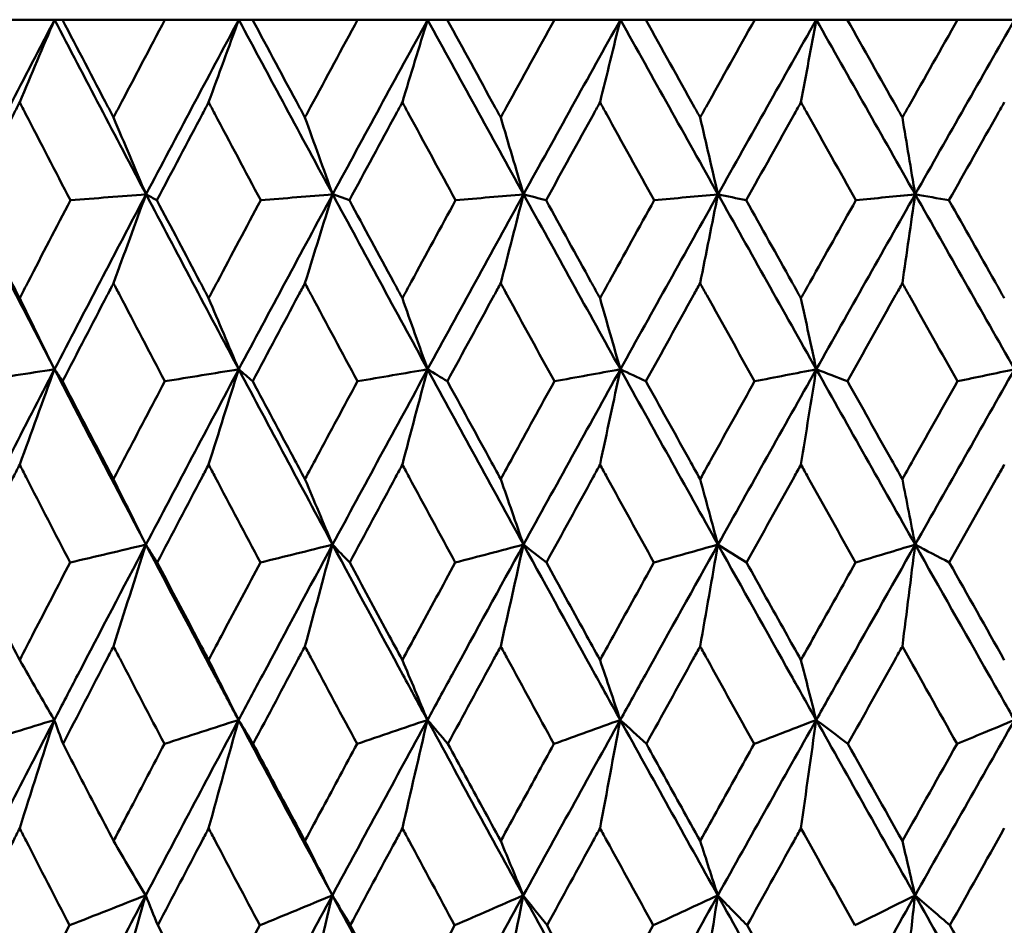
# Model space of a CAD drawing. Header units: millimetres. Extents: x 123 to 2417, y 726 to 3130.
# Tile 141 of 244: x 1188.92 to 1194.93, y 952.78 to 958.31. Entities that reach past the tile are written whole.
import ezdxf

# ---------------------------------------------------------------- set-up
doc = ezdxf.new("R2010")
doc.units = ezdxf.units.MM
doc.header["$LTSCALE"] = 12
doc.layers.add('Widoczne (ISO)', color=7, linetype='Continuous', lineweight=50)

msp = doc.modelspace()

# ---------------------------------------------------------------- linework, layer by layer
at = {"layer": 'Widoczne (ISO)'}
for p, q in [((1188.6637, 958.3133), (1189.1358, 958.3133)), ((1189.1358, 958.3133), (1189.1839, 958.3133)), ((1189.8095, 958.3133), (1189.1839, 958.3133)), ((1189.8095, 958.3133), (1190.2601, 958.3133)), ((1190.2601, 958.3133), (1190.3441, 958.3133)), ((1190.9854, 958.3133), (1190.3441, 958.3133)), ((1190.9854, 958.3133), (1191.4127, 958.3133)), ((1191.4127, 958.3133), (1191.5322, 958.3133)), ((1192.1868, 958.3133), (1191.5322, 958.3133)), ((1192.1868, 958.3133), (1192.5891, 958.3133)), ((1192.5891, 958.3133), (1192.7437, 958.3133)), ((1193.4089, 958.3133), (1192.7437, 958.3133)), ((1193.4089, 958.3133), (1193.7846, 958.3133)), ((1193.7846, 958.3133), (1193.9737, 958.3133)), ((1194.6469, 958.3133), (1193.9737, 958.3133)), ((1194.6469, 958.3133), (1194.9945, 958.3133)), ((1190.8331, 957.247), (1190.9352, 957.2106))]:
    msp.add_line(p, q, dxfattribs=at)
msp.add_circle((1197.4385, 990.3133), 50, dxfattribs=at)
for points in [[(1189.1358, 958.3133), (1188.9509, 957.9581), (1188.7675, 957.6026), (1188.5856, 957.247)], [(1188.9229, 957.809), (1188.9937, 957.9775), (1189.0647, 958.1456), (1189.1358, 958.3133)], [(1189.1358, 958.3133), (1189.3207, 957.9581), (1189.5068, 957.6026), (1189.6941, 957.247)], [(1190.2601, 958.3133), (1190.0701, 957.9581), (1189.8814, 957.6026), (1189.6941, 957.247)], [(1190.076, 957.809), (1190.1372, 957.9775), (1190.1986, 958.1456), (1190.2601, 958.3133)], [(1190.2601, 958.3133), (1190.4501, 957.9581), (1190.6411, 957.6026), (1190.8331, 957.247)], [(1191.4127, 958.3133), (1191.2183, 957.9581), (1191.0251, 957.6026), (1190.8331, 957.247)], [(1191.2582, 957.809), (1191.3096, 957.9775), (1191.3611, 958.1456), (1191.4127, 958.3133)], [(1191.4127, 958.3133), (1191.6071, 957.9581), (1191.8022, 957.6026), (1191.9981, 957.247)], [(1192.5891, 958.3133), (1192.3911, 957.9581), (1192.1941, 957.6026), (1191.9981, 957.247)], [(1192.4647, 957.809), (1192.5061, 957.9775), (1192.5475, 958.1456), (1192.5891, 958.3133)], [(1192.5891, 958.3133), (1192.787, 957.9581), (1192.9856, 957.6026), (1193.1847, 957.247)], [(1193.7846, 958.3133), (1193.5839, 957.9581), (1193.3839, 957.6026), (1193.1847, 957.247)], [(1193.6909, 957.809), (1193.7221, 957.9775), (1193.7533, 958.1456), (1193.7846, 958.3133)], [(1193.7846, 958.3133), (1193.9853, 957.9581), (1194.1865, 957.6026), (1194.388, 957.247)], [(1194.9945, 958.3133), (1194.7918, 957.9581), (1194.5896, 957.6026), (1194.388, 957.247)], [(1189.4956, 957.7156), (1189.5616, 957.5592), (1189.6278, 957.4029), (1189.6941, 957.247)], [(1190.6638, 957.7156), (1190.7201, 957.5592), (1190.7766, 957.4029), (1190.8331, 957.247)], [(1191.8587, 957.7156), (1191.9051, 957.5592), (1191.9516, 957.4029), (1191.9981, 957.247)], [(1193.0757, 957.7156), (1193.112, 957.5592), (1193.1483, 957.4029), (1193.1847, 957.247)], [(1194.3098, 957.7156), (1194.3359, 957.5592), (1194.3619, 957.4029), (1194.388, 957.247)], [(1188.5856, 957.247), (1188.7676, 956.8909), (1188.9509, 956.5347), (1189.1354, 956.1784)], [(1189.6941, 957.247), (1189.5065, 956.8909), (1189.3202, 956.5347), (1189.1354, 956.1784)], [(1189.6941, 957.247), (1189.5402, 957.2349), (1189.3862, 957.2228), (1189.2323, 957.2106)], [(1189.4956, 956.7044), (1189.5615, 956.8857), (1189.6277, 957.0666), (1189.6941, 957.247)], [(1189.6941, 957.247), (1189.8815, 956.8909), (1190.0701, 956.5347), (1190.2598, 956.1784)], [(1189.6941, 957.247), (1189.7162, 957.2349), (1189.7383, 957.2228), (1189.7605, 957.2106)], [(1190.8331, 957.247), (1190.6408, 956.8909), (1190.4496, 956.5347), (1190.2598, 956.1784)], [(1190.8331, 957.247), (1190.6866, 957.2349), (1190.5402, 957.2228), (1190.3938, 957.2106)], [(1190.6638, 956.7044), (1190.72, 956.8857), (1190.7765, 957.0666), (1190.8331, 957.247)], [(1190.8331, 957.247), (1191.0253, 956.8909), (1191.2184, 956.5347), (1191.4124, 956.1784)], [(1191.9981, 957.247), (1191.8019, 956.8909), (1191.6066, 956.5347), (1191.4124, 956.1784)], [(1191.9981, 957.247), (1191.8598, 957.2349), (1191.7214, 957.2228), (1191.583, 957.2106)], [(1191.8587, 956.7044), (1191.9051, 956.8857), (1191.9515, 957.0666), (1191.9981, 957.247)], [(1191.9981, 957.247), (1192.1943, 956.8909), (1192.3912, 956.5347), (1192.5888, 956.1784)], [(1191.9981, 957.247), (1192.044, 957.2349), (1192.0898, 957.2228), (1192.1356, 957.2106)], [(1193.1847, 957.247), (1192.9852, 956.8909), (1192.7866, 956.5347), (1192.5888, 956.1784)], [(1193.1847, 957.247), (1193.0549, 957.2349), (1192.9251, 957.2228), (1192.7953, 957.2106)], [(1193.0757, 956.7044), (1193.1119, 956.8857), (1193.1482, 957.0666), (1193.1847, 957.247)], [(1193.1847, 957.247), (1193.3841, 956.8909), (1193.584, 956.5347), (1193.7844, 956.1784)], [(1193.1847, 957.247), (1193.2421, 957.2349), (1193.2995, 957.2228), (1193.3569, 957.2106)], [(1194.388, 957.247), (1194.1862, 956.8909), (1193.985, 956.5347), (1193.7844, 956.1784)], [(1194.388, 957.247), (1194.2673, 957.2349), (1194.1467, 957.2228), (1194.026, 957.2106)], [(1194.3098, 956.7044), (1194.3358, 956.8857), (1194.3619, 957.0666), (1194.388, 957.247)], [(1194.388, 957.247), (1194.5898, 956.8909), (1194.792, 956.5347), (1194.9944, 956.1784)], [(1194.388, 957.247), (1194.4568, 957.2349), (1194.5256, 957.2228), (1194.5943, 957.2106)], [(1188.9229, 956.6124), (1188.9937, 956.4675), (1189.0645, 956.3228), (1189.1354, 956.1784)], [(1190.076, 956.6124), (1190.1372, 956.4675), (1190.1984, 956.3228), (1190.2598, 956.1784)], [(1191.2582, 956.6124), (1191.3095, 956.4675), (1191.3609, 956.3228), (1191.4124, 956.1784)], [(1192.4647, 956.6124), (1192.5061, 956.4675), (1192.5474, 956.3228), (1192.5888, 956.1784)], [(1193.6909, 956.6124), (1193.722, 956.4675), (1193.7532, 956.3228), (1193.7844, 956.1784)], [(1189.1354, 956.1784), (1188.9504, 955.8217), (1188.7668, 955.4649), (1188.5847, 955.1082)], [(1189.1354, 956.1784), (1188.9779, 956.1541), (1188.8204, 956.1298), (1188.6629, 956.1055)], [(1188.9229, 955.5967), (1188.9935, 955.7911), (1189.0644, 955.985), (1189.1354, 956.1784)], [(1189.1354, 956.1784), (1189.1519, 956.1541), (1189.1683, 956.1298), (1189.1848, 956.1055)], [(1189.1354, 956.1784), (1189.3202, 955.8217), (1189.5061, 955.4649), (1189.6933, 955.1082)], [(1190.2598, 956.1784), (1190.0697, 955.8217), (1189.8808, 955.4649), (1189.6933, 955.1082)], [(1190.2598, 956.1784), (1190.1094, 956.1541), (1189.959, 956.1298), (1189.8086, 956.1055)], [(1190.076, 955.5967), (1190.1371, 955.7911), (1190.1983, 955.985), (1190.2598, 956.1784)], [(1190.2598, 956.1784), (1190.2882, 956.1541), (1190.3166, 956.1298), (1190.345, 956.1055)], [(1190.2598, 956.1784), (1190.4496, 955.8217), (1190.6405, 955.4649), (1190.8324, 955.1082)], [(1191.4124, 956.1784), (1191.218, 955.8217), (1191.0246, 955.4649), (1190.8324, 955.1082)], [(1191.4124, 956.1784), (1191.2698, 956.1541), (1191.1272, 956.1298), (1190.9845, 956.1055)], [(1191.2582, 955.5967), (1191.3094, 955.7911), (1191.3608, 955.985), (1191.4124, 956.1784)], [(1191.4124, 956.1784), (1191.4526, 956.1541), (1191.4929, 956.1298), (1191.5331, 956.1055)], [(1191.4124, 956.1784), (1191.6066, 955.8217), (1191.8017, 955.4649), (1191.9976, 955.1082)], [(1192.5888, 956.1784), (1192.3909, 955.8217), (1192.1938, 955.4649), (1191.9976, 955.1082)], [(1192.5888, 956.1784), (1192.4545, 956.1541), (1192.3202, 956.1298), (1192.1859, 956.1055)], [(1192.4647, 955.5967), (1192.506, 955.7911), (1192.5473, 955.985), (1192.5888, 956.1784)], [(1192.5888, 956.1784), (1192.6408, 956.1541), (1192.6927, 956.1298), (1192.7446, 956.1055)], [(1192.5888, 956.1784), (1192.7867, 955.8217), (1192.9852, 955.4649), (1193.1843, 955.1082)], [(1193.7844, 956.1784), (1193.5837, 955.8217), (1193.3836, 955.4649), (1193.1843, 955.1082)], [(1193.7844, 956.1784), (1193.6589, 956.1541), (1193.5335, 956.1298), (1193.408, 956.1055)], [(1193.6909, 955.5967), (1193.722, 955.7911), (1193.7531, 955.985), (1193.7844, 956.1784)], [(1193.7844, 956.1784), (1193.8478, 956.1541), (1193.9112, 956.1298), (1193.9746, 956.1055)], [(1193.7844, 956.1784), (1193.9851, 955.8217), (1194.1862, 955.4649), (1194.3877, 955.1082)], [(1194.9944, 956.1784), (1194.7917, 955.8217), (1194.5894, 955.4649), (1194.3877, 955.1082)], [(1194.9944, 956.1784), (1194.8783, 956.1541), (1194.7621, 956.1298), (1194.646, 956.1055)], [(1189.4956, 955.5079), (1189.5614, 955.3745), (1189.6273, 955.2412), (1189.6933, 955.1082)], [(1190.6638, 955.5079), (1190.7199, 955.3745), (1190.7761, 955.2412), (1190.8324, 955.1082)], [(1191.8587, 955.5079), (1191.905, 955.3745), (1191.9513, 955.2412), (1191.9976, 955.1082)], [(1193.0757, 955.5079), (1193.1118, 955.3745), (1193.148, 955.2412), (1193.1843, 955.1082)], [(1194.3098, 955.5079), (1194.3358, 955.3745), (1194.3617, 955.2412), (1194.3877, 955.1082)], [(1189.6933, 955.1082), (1189.5391, 955.0717), (1189.3849, 955.0352), (1189.2306, 954.9987)], [(1189.4956, 954.487), (1189.5612, 954.6946), (1189.6271, 954.9017), (1189.6933, 955.1082)], [(1189.6933, 955.1082), (1189.7162, 955.0717), (1189.7392, 955.0352), (1189.7622, 954.9987)], [(1190.8324, 955.1082), (1190.6856, 955.0717), (1190.5388, 955.0352), (1190.392, 954.9987)], [(1190.6638, 954.487), (1190.7198, 954.6946), (1190.776, 954.9017), (1190.8324, 955.1082)], [(1190.8324, 955.1082), (1190.8672, 955.0717), (1190.9021, 955.0352), (1190.937, 954.9987)], [(1191.9976, 955.1082), (1191.8588, 955.0717), (1191.72, 955.0352), (1191.5812, 954.9987)], [(1191.8587, 954.487), (1191.9048, 954.6946), (1191.9511, 954.9017), (1191.9976, 955.1082)], [(1191.9976, 955.1082), (1192.0442, 955.0717), (1192.0908, 955.0352), (1192.1374, 954.9987)], [(1193.1843, 955.1082), (1193.054, 955.0717), (1192.9238, 955.0352), (1192.7935, 954.9987)], [(1193.0757, 954.487), (1193.1117, 954.6946), (1193.1479, 954.9017), (1193.1843, 955.1082)], [(1193.1843, 955.1082), (1193.2424, 955.0717), (1193.3006, 955.0352), (1193.3588, 954.9987)], [(1194.3877, 955.1082), (1194.2665, 955.0717), (1194.1453, 955.0352), (1194.0241, 954.9987)], [(1194.3098, 954.487), (1194.3357, 954.6946), (1194.3617, 954.9017), (1194.3877, 955.1082)], [(1194.3877, 955.1082), (1194.4572, 955.0717), (1194.5267, 955.0352), (1194.5962, 954.9987)], [(1194.5962, 954.9987), (1194.708, 954.8002), (1194.8199, 954.6017), (1194.9319, 954.4032)], [(1194.6432, 953.8912), (1194.5319, 954.0898), (1194.4208, 954.2884), (1194.3098, 954.487)], [(1188.9229, 954.4032), (1188.9933, 954.2811), (1189.0637, 954.1591), (1189.1342, 954.0373)], [(1190.076, 954.4032), (1190.1369, 954.2811), (1190.1978, 954.1591), (1190.2587, 954.0373)], [(1191.2582, 954.4032), (1191.3093, 954.2811), (1191.3604, 954.1591), (1191.4115, 954.0373)], [(1192.4647, 954.4032), (1192.5058, 954.2811), (1192.547, 954.1591), (1192.5881, 954.0373)], [(1193.6909, 954.4032), (1193.7219, 954.2811), (1193.7529, 954.1591), (1193.7839, 954.0373)], [(1189.1342, 954.0373), (1188.9492, 953.6805), (1188.7654, 953.3235), (1188.583, 952.9666)], [(1189.1342, 954.0373), (1188.9762, 953.9886), (1188.8183, 953.9399), (1188.6603, 953.8912)], [(1188.9229, 953.376), (1188.993, 953.597), (1189.0635, 953.8175), (1189.1342, 954.0373)], [(1189.1342, 954.0373), (1189.1519, 953.9886), (1189.1696, 953.9399), (1189.1874, 953.8912)], [(1190.2587, 954.0373), (1190.0686, 953.6805), (1189.8796, 953.3235), (1189.6918, 952.9666)], [(1190.2587, 954.0373), (1190.1078, 953.9886), (1189.9569, 953.9399), (1189.806, 953.8912)], [(1190.076, 953.376), (1190.1366, 953.597), (1190.1975, 953.8175), (1190.2587, 954.0373)], [(1190.2587, 954.0373), (1190.2883, 953.9886), (1190.318, 953.9399), (1190.3477, 953.8912)], [(1190.2587, 954.0373), (1190.4483, 953.6805), (1190.6391, 953.3235), (1190.8311, 952.9666)], [(1191.4115, 954.0373), (1191.2171, 953.6805), (1191.0236, 953.3235), (1190.8311, 952.9666)], [(1191.4115, 954.0373), (1191.2683, 953.9886), (1191.1251, 953.9399), (1190.9818, 953.8912)], [(1191.2582, 953.376), (1191.3091, 953.597), (1191.3602, 953.8175), (1191.4115, 954.0373)], [(1191.4115, 954.0373), (1191.4529, 953.9886), (1191.4944, 953.9399), (1191.5359, 953.8912)], [(1191.4115, 954.0373), (1191.6055, 953.6805), (1191.8005, 953.3235), (1191.9965, 952.9666)], [(1192.5881, 954.0373), (1192.3902, 953.6805), (1192.193, 953.3235), (1191.9965, 952.9666)], [(1192.5881, 954.0373), (1192.4531, 953.9886), (1192.3182, 953.9399), (1192.1831, 953.8912)], [(1192.4647, 953.376), (1192.5057, 953.597), (1192.5468, 953.8175), (1192.5881, 954.0373)], [(1192.5881, 954.0373), (1192.6412, 953.9886), (1192.6943, 953.9399), (1192.7474, 953.8912)], [(1192.5881, 954.0373), (1192.7857, 953.6805), (1192.9842, 953.3235), (1193.1834, 952.9666)], [(1193.7839, 954.0373), (1193.5832, 953.6805), (1193.383, 953.3235), (1193.1834, 952.9666)], [(1193.7839, 954.0373), (1193.6577, 953.9886), (1193.5314, 953.9399), (1193.4052, 953.8912)], [(1193.6909, 953.376), (1193.7218, 953.597), (1193.7527, 953.8175), (1193.7839, 954.0373)], [(1193.7839, 954.0373), (1193.9843, 953.6805), (1194.1854, 953.3235), (1194.3871, 952.9666)], [(1193.7839, 954.0373), (1193.8484, 953.9886), (1193.9129, 953.9399), (1193.9774, 953.8912)], [(1194.9941, 954.0373), (1194.7914, 953.6805), (1194.5891, 953.3235), (1194.3871, 952.9666)], [(1193.9774, 953.8912), (1194.0881, 953.6938), (1194.1989, 953.4964), (1194.3098, 953.299)], [(1194.3098, 953.299), (1194.4208, 953.4964), (1194.5319, 953.6938), (1194.6432, 953.8912)], [(1194.0203, 952.7837), (1193.9104, 952.9811), (1193.8006, 953.1786), (1193.6909, 953.376)], [(1194.9319, 953.376), (1194.8211, 953.1786), (1194.7105, 952.9811), (1194.6, 952.7837)], [(1189.4956, 953.299), (1189.5609, 953.188), (1189.6263, 953.0772), (1189.6918, 952.9666)], [(1190.6638, 953.299), (1190.7195, 953.188), (1190.7753, 953.0772), (1190.8311, 952.9666)], [(1191.8587, 953.299), (1191.9046, 953.188), (1191.9506, 953.0772), (1191.9965, 952.9666)], [(1193.0757, 953.299), (1193.1116, 953.188), (1193.1475, 953.0772), (1193.1834, 952.9666)], [(1189.6918, 952.9666), (1189.5041, 952.6099), (1189.3175, 952.2533), (1189.1322, 951.8968)], [(1189.6918, 952.9666), (1189.5369, 952.9056), (1189.382, 952.8447), (1189.2271, 952.7837)], [(1189.4956, 952.2646), (1189.5606, 952.4992), (1189.626, 952.7332), (1189.6918, 952.9666)], [(1189.6918, 952.9666), (1189.7164, 952.9056), (1189.741, 952.8447), (1189.7658, 952.7837)], [(1190.8311, 952.9666), (1190.6387, 952.6099), (1190.4473, 952.2533), (1190.2569, 951.8968)], [(1190.8311, 952.9666), (1190.6836, 952.9056), (1190.536, 952.8447), (1190.3884, 952.7837)], [(1190.6638, 952.2646), (1190.7193, 952.4992), (1190.775, 952.7332), (1190.8311, 952.9666)], [(1190.8311, 952.9666), (1190.8676, 952.9056), (1190.9041, 952.8447), (1190.9406, 952.7837)], [(1190.8311, 952.9666), (1191.0229, 952.6099), (1191.2159, 952.2533), (1191.41, 951.8968)], [(1191.9965, 952.9666), (1191.8002, 952.6099), (1191.6047, 952.2533), (1191.41, 951.8968)], [(1191.9965, 952.9666), (1191.8569, 952.9056), (1191.7172, 952.8447), (1191.5775, 952.7837)], [(1191.8587, 952.2646), (1191.9044, 952.4992), (1191.9504, 952.7332), (1191.9965, 952.9666)], [(1191.9965, 952.9666), (1192.0447, 952.9056), (1192.0929, 952.8447), (1192.1411, 952.7837)], [(1191.9965, 952.9666), (1192.1924, 952.6099), (1192.3892, 952.2533), (1192.5869, 951.8968)], [(1193.1834, 952.9666), (1192.984, 952.6099), (1192.7851, 952.2533), (1192.5869, 951.8968)], [(1193.1834, 952.9666), (1193.0522, 952.9056), (1192.921, 952.8447), (1192.7897, 952.7837)], [(1193.0757, 952.2646), (1193.1114, 952.4992), (1193.1473, 952.7332), (1193.1834, 952.9666)], [(1193.1834, 952.9666), (1193.2431, 952.9056), (1193.3028, 952.8447), (1193.3625, 952.7837)], [(1193.1834, 952.9666), (1193.3825, 952.6099), (1193.5824, 952.2533), (1193.783, 951.8968)], [(1194.3871, 952.9666), (1194.1853, 952.6099), (1193.9839, 952.2533), (1193.783, 951.8968)], [(1194.3871, 952.9666), (1194.5887, 952.6099), (1194.7908, 952.2533), (1194.9935, 951.8968)], [(1193.3625, 952.7837), (1193.4718, 952.5879), (1193.5812, 952.392), (1193.6909, 952.1962)], [(1194.6, 952.7837), (1194.7105, 952.5879), (1194.8211, 952.392), (1194.9319, 952.1962)]]:
    msp.add_open_spline(points, degree=3, dxfattribs=at)
for points, knots in [([(1189.1839, 958.3133), (1189.2763, 958.1356), (1189.3689, 957.958), (1189.473, 957.7588), (1189.4843, 957.7372), (1189.4956, 957.7156)], [0, 0, 0, 0, 0.06135239, 0.06135239, 0.06879633, 0.06879633, 0.06879633, 0.06879633]), ([(1189.4956, 957.7156), (1189.5068, 957.7372), (1189.5181, 957.7587), (1189.6224, 957.9579), (1189.7158, 958.1356), (1189.8095, 958.3133)], [0.05393723, 0.05393723, 0.05393723, 0.05393723, 0.06137399, 0.06137399, 0.12273355, 0.12273355, 0.12273355, 0.12273355]), ([(1190.3441, 958.3133), (1190.4389, 958.1356), (1190.5339, 957.958), (1190.6407, 957.7588), (1190.6522, 957.7372), (1190.6638, 957.7156)], [0, 0, 0, 0, 0.06135239, 0.06135239, 0.06879633, 0.06879633, 0.06879633, 0.06879633]), ([(1190.6638, 957.7156), (1190.6753, 957.7372), (1190.6869, 957.7587), (1190.7938, 957.9579), (1190.8895, 958.1356), (1190.9854, 958.3133)], [0.05393723, 0.05393723, 0.05393723, 0.05393723, 0.06137399, 0.06137399, 0.12273355, 0.12273355, 0.12273355, 0.12273355]), ([(1191.5322, 958.3133), (1191.6291, 958.1356), (1191.7261, 957.958), (1191.8351, 957.7588), (1191.8469, 957.7372), (1191.8587, 957.7156)], [0, 0, 0, 0, 0.06135239, 0.06135239, 0.06879633, 0.06879633, 0.06879633, 0.06879633]), ([(1191.8587, 957.7156), (1191.8705, 957.7372), (1191.8823, 957.7587), (1191.9914, 957.9579), (1192.089, 958.1356), (1192.1868, 958.3133)], [0.05393723, 0.05393723, 0.05393723, 0.05393723, 0.06137399, 0.06137399, 0.12273355, 0.12273355, 0.12273355, 0.12273355]), ([(1192.7437, 958.3133), (1192.8422, 958.1356), (1192.9409, 957.958), (1193.0517, 957.7588), (1193.0637, 957.7372), (1193.0757, 957.7156)], [0, 0, 0, 0, 0.06135239, 0.06135239, 0.06879633, 0.06879633, 0.06879633, 0.06879633]), ([(1193.0757, 957.7156), (1193.0876, 957.7372), (1193.0996, 957.7587), (1193.2105, 957.9579), (1193.3096, 958.1356), (1193.4089, 958.3133)], [0.05393723, 0.05393723, 0.05393723, 0.05393723, 0.06137399, 0.06137399, 0.12273355, 0.12273355, 0.12273355, 0.12273355]), ([(1193.9737, 958.3133), (1194.0735, 958.1356), (1194.1734, 957.958), (1194.2856, 957.7588), (1194.2977, 957.7372), (1194.3098, 957.7156)], [0, 0, 0, 0, 0.06135239, 0.06135239, 0.06879633, 0.06879633, 0.06879633, 0.06879633]), ([(1194.3098, 957.7156), (1194.322, 957.7372), (1194.3341, 957.7587), (1194.4463, 957.9579), (1194.5465, 958.1356), (1194.6469, 958.3133)], [0.05393723, 0.05393723, 0.05393723, 0.05393723, 0.06137399, 0.06137399, 0.12273355, 0.12273355, 0.12273355, 0.12273355]), ([(1188.9229, 957.809), (1188.911, 957.7858), (1188.899, 957.7626), (1188.7963, 957.5632), (1188.706, 957.3869), (1188.616, 957.2106)], [0.05804162, 0.05804162, 0.05804162, 0.05804162, 0.06605559, 0.06605559, 0.12689392, 0.12689392, 0.12689392, 0.12689392]), ([(1189.2323, 957.2106), (1189.1409, 957.3869), (1189.0498, 957.5631), (1188.9469, 957.7626), (1188.9349, 957.7858), (1188.9229, 957.809)], [0.00523804, 0.00523804, 0.00523804, 0.00523804, 0.06606705, 0.06606705, 0.07409033, 0.07409033, 0.07409033, 0.07409033]), ([(1190.076, 957.809), (1190.0637, 957.7858), (1190.0515, 957.7626), (1189.9459, 957.5632), (1189.853, 957.3869), (1189.7605, 957.2106)], [0.05804162, 0.05804162, 0.05804162, 0.05804162, 0.06605559, 0.06605559, 0.12689392, 0.12689392, 0.12689392, 0.12689392]), ([(1190.3938, 957.2106), (1190.3, 957.3869), (1190.2064, 957.5631), (1190.1007, 957.7626), (1190.0884, 957.7858), (1190.076, 957.809)], [0.00523804, 0.00523804, 0.00523804, 0.00523804, 0.06606705, 0.06606705, 0.07409033, 0.07409033, 0.07409033, 0.07409033]), ([(1191.2582, 957.809), (1191.2456, 957.7858), (1191.233, 957.7626), (1191.1251, 957.5632), (1191.03, 957.3869), (1190.9352, 957.2106)], [0.05804162, 0.05804162, 0.05804162, 0.05804162, 0.06605559, 0.06605559, 0.12689392, 0.12689392, 0.12689392, 0.12689392]), ([(1191.583, 957.2106), (1191.4872, 957.3869), (1191.3915, 957.5631), (1191.2834, 957.7626), (1191.2708, 957.7858), (1191.2582, 957.809)], [0.00523804, 0.00523804, 0.00523804, 0.00523804, 0.06606705, 0.06606705, 0.07409033, 0.07409033, 0.07409033, 0.07409033]), ([(1192.4647, 957.809), (1192.4519, 957.7858), (1192.4391, 957.7626), (1192.3292, 957.5632), (1192.2322, 957.3869), (1192.1356, 957.2106)], [0.05804162, 0.05804162, 0.05804162, 0.05804162, 0.06605559, 0.06605559, 0.12689392, 0.12689392, 0.12689392, 0.12689392]), ([(1192.7953, 957.2106), (1192.6978, 957.3869), (1192.6005, 957.5631), (1192.4904, 957.7626), (1192.4776, 957.7858), (1192.4647, 957.809)], [0.00523804, 0.00523804, 0.00523804, 0.00523804, 0.06606705, 0.06606705, 0.07409033, 0.07409033, 0.07409033, 0.07409033]), ([(1193.6909, 957.809), (1193.6779, 957.7858), (1193.6649, 957.7626), (1193.5534, 957.5632), (1193.455, 957.3869), (1193.3569, 957.2106)], [0.05804162, 0.05804162, 0.05804162, 0.05804162, 0.06605559, 0.06605559, 0.12689392, 0.12689392, 0.12689392, 0.12689392]), ([(1194.026, 957.2106), (1193.9272, 957.3869), (1193.8285, 957.5631), (1193.7169, 957.7626), (1193.7039, 957.7858), (1193.6909, 957.809)], [0.00523804, 0.00523804, 0.00523804, 0.00523804, 0.06606705, 0.06606705, 0.07409033, 0.07409033, 0.07409033, 0.07409033]), ([(1194.9319, 957.809), (1194.9188, 957.7858), (1194.9056, 957.7626), (1194.793, 957.5632), (1194.6936, 957.3869), (1194.5943, 957.2106)], [0.05804162, 0.05804162, 0.05804162, 0.05804162, 0.06605559, 0.06605559, 0.12689392, 0.12689392, 0.12689392, 0.12689392]), ([(1188.616, 957.2106), (1188.7008, 957.0447), (1188.7859, 956.8788), (1188.8885, 956.6793), (1188.9057, 956.6459), (1188.9229, 956.6124)], [0.00418374, 0.00418374, 0.00418374, 0.00418374, 0.06147247, 0.06147247, 0.07302352, 0.07302352, 0.07302352, 0.07302352]), ([(1188.9229, 956.6124), (1188.9402, 956.6458), (1188.9574, 956.6793), (1189.0602, 956.8787), (1189.1461, 957.0447), (1189.2323, 957.2106)], [0.04993807, 0.04993807, 0.04993807, 0.04993807, 0.0614821, 0.0614821, 0.11877783, 0.11877783, 0.11877783, 0.11877783]), ([(1189.7605, 957.2106), (1189.8477, 957.0447), (1189.9352, 956.8788), (1190.0406, 956.6793), (1190.0583, 956.6459), (1190.076, 956.6124)], [0.00418374, 0.00418374, 0.00418374, 0.00418374, 0.06147247, 0.06147247, 0.07302352, 0.07302352, 0.07302352, 0.07302352]), ([(1190.076, 956.6124), (1190.0937, 956.6458), (1190.1114, 956.6793), (1190.2171, 956.8787), (1190.3053, 957.0447), (1190.3938, 957.2106)], [0.04993807, 0.04993807, 0.04993807, 0.04993807, 0.0614821, 0.0614821, 0.11877783, 0.11877783, 0.11877783, 0.11877783]), ([(1190.9352, 957.2106), (1191.0246, 957.0447), (1191.1141, 956.8788), (1191.222, 956.6793), (1191.2401, 956.6459), (1191.2582, 956.6124)], [0.00418374, 0.00418374, 0.00418374, 0.00418374, 0.06147247, 0.06147247, 0.07302352, 0.07302352, 0.07302352, 0.07302352]), ([(1191.2582, 956.6124), (1191.2763, 956.6458), (1191.2944, 956.6793), (1191.4025, 956.8787), (1191.4926, 957.0447), (1191.583, 957.2106)], [0.04993807, 0.04993807, 0.04993807, 0.04993807, 0.0614821, 0.0614821, 0.11877783, 0.11877783, 0.11877783, 0.11877783]), ([(1192.1356, 957.2106), (1192.2267, 957.0447), (1192.318, 956.8788), (1192.4278, 956.6793), (1192.4463, 956.6459), (1192.4647, 956.6124)], [0.00418374, 0.00418374, 0.00418374, 0.00418374, 0.06147247, 0.06147247, 0.07302352, 0.07302352, 0.07302352, 0.07302352]), ([(1192.4647, 956.6124), (1192.4832, 956.6458), (1192.5016, 956.6793), (1192.6116, 956.8787), (1192.7034, 957.0447), (1192.7953, 957.2106)], [0.04993807, 0.04993807, 0.04993807, 0.04993807, 0.0614821, 0.0614821, 0.11877783, 0.11877783, 0.11877783, 0.11877783]), ([(1193.3569, 957.2106), (1193.4494, 957.0447), (1193.5421, 956.8788), (1193.6535, 956.6793), (1193.6722, 956.6459), (1193.6909, 956.6124)], [0.00418374, 0.00418374, 0.00418374, 0.00418374, 0.06147247, 0.06147247, 0.07302352, 0.07302352, 0.07302352, 0.07302352]), ([(1193.6909, 956.6124), (1193.7096, 956.6458), (1193.7283, 956.6793), (1193.8399, 956.8787), (1193.9329, 957.0447), (1194.026, 957.2106)], [0.04993807, 0.04993807, 0.04993807, 0.04993807, 0.0614821, 0.0614821, 0.11877783, 0.11877783, 0.11877783, 0.11877783]), ([(1194.5943, 957.2106), (1194.6879, 957.0447), (1194.7815, 956.8788), (1194.8941, 956.6793), (1194.913, 956.6459), (1194.9319, 956.6124)], [0.00418374, 0.00418374, 0.00418374, 0.00418374, 0.06147247, 0.06147247, 0.07302352, 0.07302352, 0.07302352, 0.07302352]), ([(1189.4956, 956.7044), (1189.4828, 956.6799), (1189.4701, 956.6554), (1189.3662, 956.4558), (1189.2753, 956.2807), (1189.1848, 956.1055)], [0.06241522, 0.06241522, 0.06241522, 0.06241522, 0.0708546, 0.0708546, 0.13127416, 0.13127416, 0.13127416, 0.13127416]), ([(1189.8086, 956.1055), (1189.7168, 956.2806), (1189.6252, 956.4558), (1189.5211, 956.6554), (1189.5083, 956.6799), (1189.4956, 956.7044)], [0.01044349, 0.01044349, 0.01044349, 0.01044349, 0.07085106, 0.07085106, 0.07930241, 0.07930241, 0.07930241, 0.07930241]), ([(1190.6638, 956.7044), (1190.6507, 956.6799), (1190.6376, 956.6554), (1190.5311, 956.4558), (1190.4379, 956.2807), (1190.345, 956.1055)], [0.06241522, 0.06241522, 0.06241522, 0.06241522, 0.0708546, 0.0708546, 0.13127416, 0.13127416, 0.13127416, 0.13127416]), ([(1190.9845, 956.1055), (1190.8905, 956.2806), (1190.7967, 956.4558), (1190.69, 956.6554), (1190.6769, 956.6799), (1190.6638, 956.7044)], [0.01044349, 0.01044349, 0.01044349, 0.01044349, 0.07085106, 0.07085106, 0.07930241, 0.07930241, 0.07930241, 0.07930241]), ([(1191.8587, 956.7044), (1191.8454, 956.6799), (1191.832, 956.6554), (1191.7233, 956.4558), (1191.6281, 956.2807), (1191.5331, 956.1055)], [0.06241522, 0.06241522, 0.06241522, 0.06241522, 0.0708546, 0.0708546, 0.13127416, 0.13127416, 0.13127416, 0.13127416]), ([(1192.1859, 956.1055), (1192.09, 956.2806), (1191.9943, 956.4558), (1191.8854, 956.6554), (1191.8721, 956.6799), (1191.8587, 956.7044)], [0.01044349, 0.01044349, 0.01044349, 0.01044349, 0.07085106, 0.07085106, 0.07930241, 0.07930241, 0.07930241, 0.07930241]), ([(1193.0757, 956.7044), (1193.0621, 956.6799), (1193.0486, 956.6554), (1192.938, 956.4558), (1192.8412, 956.2807), (1192.7446, 956.1055)], [0.06241522, 0.06241522, 0.06241522, 0.06241522, 0.0708546, 0.0708546, 0.13127416, 0.13127416, 0.13127416, 0.13127416]), ([(1193.408, 956.1055), (1193.3107, 956.2806), (1193.2135, 956.4558), (1193.1028, 956.6554), (1193.0892, 956.6799), (1193.0757, 956.7044)], [0.01044349, 0.01044349, 0.01044349, 0.01044349, 0.07085106, 0.07085106, 0.07930241, 0.07930241, 0.07930241, 0.07930241]), ([(1194.3098, 956.7044), (1194.2961, 956.6799), (1194.2824, 956.6554), (1194.1705, 956.4558), (1194.0725, 956.2807), (1193.9746, 956.1055)], [0.06241522, 0.06241522, 0.06241522, 0.06241522, 0.0708546, 0.0708546, 0.13127416, 0.13127416, 0.13127416, 0.13127416]), ([(1194.646, 956.1055), (1194.5476, 956.2806), (1194.4493, 956.4558), (1194.3373, 956.6554), (1194.3236, 956.6799), (1194.3098, 956.7044)], [0.01044349, 0.01044349, 0.01044349, 0.01044349, 0.07085106, 0.07085106, 0.07930241, 0.07930241, 0.07930241, 0.07930241]), ([(1189.1848, 956.1055), (1189.2646, 955.9514), (1189.3447, 955.7974), (1189.4485, 955.5982), (1189.472, 955.5531), (1189.4956, 955.5079)], [0.00838421, 0.00838421, 0.00838421, 0.00838421, 0.06155515, 0.06155515, 0.07712864, 0.07712864, 0.07712864, 0.07712864]), ([(1189.4956, 955.5079), (1189.5191, 955.553), (1189.5427, 955.5982), (1189.6468, 955.7973), (1189.7276, 955.9514), (1189.8086, 956.1055)], [0.04598621, 0.04598621, 0.04598621, 0.04598621, 0.06155279, 0.06155279, 0.11473062, 0.11473062, 0.11473062, 0.11473062]), ([(1190.345, 956.1055), (1190.4269, 955.9514), (1190.5091, 955.7974), (1190.6155, 955.5982), (1190.6396, 955.5531), (1190.6638, 955.5079)], [0.00838421, 0.00838421, 0.00838421, 0.00838421, 0.06155515, 0.06155515, 0.07712864, 0.07712864, 0.07712864, 0.07712864]), ([(1190.6638, 955.5079), (1190.6879, 955.553), (1190.7121, 955.5982), (1190.8188, 955.7973), (1190.9016, 955.9514), (1190.9845, 956.1055)], [0.04598621, 0.04598621, 0.04598621, 0.04598621, 0.06155279, 0.06155279, 0.11473062, 0.11473062, 0.11473062, 0.11473062]), ([(1191.5331, 956.1055), (1191.6169, 955.9514), (1191.7008, 955.7974), (1191.8094, 955.5982), (1191.8341, 955.5531), (1191.8587, 955.5079)], [0.00838421, 0.00838421, 0.00838421, 0.00838421, 0.06155515, 0.06155515, 0.07712864, 0.07712864, 0.07712864, 0.07712864]), ([(1191.8587, 955.5079), (1191.8833, 955.553), (1191.908, 955.5982), (1192.0169, 955.7973), (1192.1013, 955.9514), (1192.1859, 956.1055)], [0.04598621, 0.04598621, 0.04598621, 0.04598621, 0.06155279, 0.06155279, 0.11473062, 0.11473062, 0.11473062, 0.11473062]), ([(1192.7446, 956.1055), (1192.8298, 955.9514), (1192.9151, 955.7974), (1193.0256, 955.5982), (1193.0506, 955.5531), (1193.0757, 955.5079)], [0.00838421, 0.00838421, 0.00838421, 0.00838421, 0.06155515, 0.06155515, 0.07712864, 0.07712864, 0.07712864, 0.07712864]), ([(1193.0757, 955.5079), (1193.1007, 955.553), (1193.1258, 955.5982), (1193.2364, 955.7973), (1193.3221, 955.9514), (1193.408, 956.1055)], [0.04598621, 0.04598621, 0.04598621, 0.04598621, 0.06155279, 0.06155279, 0.11473062, 0.11473062, 0.11473062, 0.11473062]), ([(1193.9746, 956.1055), (1194.0609, 955.9514), (1194.1473, 955.7974), (1194.2592, 955.5982), (1194.2845, 955.5531), (1194.3098, 955.5079)], [0.00838421, 0.00838421, 0.00838421, 0.00838421, 0.06155515, 0.06155515, 0.07712864, 0.07712864, 0.07712864, 0.07712864]), ([(1194.3098, 955.5079), (1194.3352, 955.553), (1194.3605, 955.5982), (1194.4725, 955.7973), (1194.5592, 955.9514), (1194.646, 956.1055)], [0.04598621, 0.04598621, 0.04598621, 0.04598621, 0.06155279, 0.06155279, 0.11473062, 0.11473062, 0.11473062, 0.11473062]), ([(1188.9229, 955.5967), (1188.91, 955.5714), (1188.897, 955.5462), (1188.795, 955.3468), (1188.7062, 955.1728), (1188.6177, 954.9987)], [0.06686277, 0.06686277, 0.06686277, 0.06686277, 0.07557848, 0.07557848, 0.13558897, 0.13558897, 0.13558897, 0.13558897]), ([(1189.2306, 954.9987), (1189.1408, 955.1727), (1189.0512, 955.3467), (1188.9489, 955.5461), (1188.9359, 955.5714), (1188.9229, 955.5967)], [0.01556037, 0.01556037, 0.01556037, 0.01556037, 0.07555527, 0.07555527, 0.08428623, 0.08428623, 0.08428623, 0.08428623]), ([(1190.076, 955.5967), (1190.0627, 955.5714), (1190.0494, 955.5462), (1189.9445, 955.3468), (1189.8532, 955.1728), (1189.7622, 954.9987)], [0.06686277, 0.06686277, 0.06686277, 0.06686277, 0.07557848, 0.07557848, 0.13558897, 0.13558897, 0.13558897, 0.13558897]), ([(1190.392, 954.9987), (1190.2998, 955.1727), (1190.2078, 955.3467), (1190.1027, 955.5461), (1190.0894, 955.5714), (1190.076, 955.5967)], [0.01556037, 0.01556037, 0.01556037, 0.01556037, 0.07555527, 0.07555527, 0.08428623, 0.08428623, 0.08428623, 0.08428623]), ([(1191.2582, 955.5967), (1191.2446, 955.5714), (1191.231, 955.5462), (1191.1236, 955.3468), (1191.0302, 955.1728), (1190.937, 954.9987)], [0.06686277, 0.06686277, 0.06686277, 0.06686277, 0.07557848, 0.07557848, 0.13558897, 0.13558897, 0.13558897, 0.13558897]), ([(1191.5812, 954.9987), (1191.487, 955.1727), (1191.393, 955.3467), (1191.2855, 955.5461), (1191.2718, 955.5714), (1191.2582, 955.5967)], [0.01556037, 0.01556037, 0.01556037, 0.01556037, 0.07555527, 0.07555527, 0.08428623, 0.08428623, 0.08428623, 0.08428623]), ([(1192.4647, 955.5967), (1192.4509, 955.5714), (1192.437, 955.5462), (1192.3277, 955.3468), (1192.2324, 955.1728), (1192.1374, 954.9987)], [0.06686277, 0.06686277, 0.06686277, 0.06686277, 0.07557848, 0.07557848, 0.13558897, 0.13558897, 0.13558897, 0.13558897]), ([(1192.7935, 954.9987), (1192.6977, 955.1727), (1192.602, 955.3467), (1192.4925, 955.5461), (1192.4786, 955.5714), (1192.4647, 955.5967)], [0.01556037, 0.01556037, 0.01556037, 0.01556037, 0.07555527, 0.07555527, 0.08428623, 0.08428623, 0.08428623, 0.08428623]), ([(1193.6909, 955.5967), (1193.6768, 955.5714), (1193.6628, 955.5462), (1193.5519, 955.3468), (1193.4552, 955.1728), (1193.3588, 954.9987)], [0.06686277, 0.06686277, 0.06686277, 0.06686277, 0.07557848, 0.07557848, 0.13558897, 0.13558897, 0.13558897, 0.13558897]), ([(1194.0241, 954.9987), (1193.9271, 955.1727), (1193.8301, 955.3467), (1193.7191, 955.5461), (1193.705, 955.5714), (1193.6909, 955.5967)], [0.01556037, 0.01556037, 0.01556037, 0.01556037, 0.07555527, 0.07555527, 0.08428623, 0.08428623, 0.08428623, 0.08428623]), ([(1194.9319, 955.5967), (1194.9177, 955.5714), (1194.9035, 955.5462), (1194.7914, 955.3468), (1194.6938, 955.1728), (1194.5962, 954.9987)], [0.06686277, 0.06686277, 0.06686277, 0.06686277, 0.07557848, 0.07557848, 0.13558897, 0.13558897, 0.13558897, 0.13558897]), ([(1189.6933, 955.1082), (1189.554, 954.8432), (1189.4154, 954.5782), (1189.2297, 954.2213), (1189.1819, 954.1293), (1189.1342, 954.0373)], [0.3692784, 0.3692784, 0.3692784, 0.3692784, 0.4608442, 0.4608442, 0.492629, 0.492629, 0.492629, 0.492629]), ([(1189.6933, 955.1082), (1189.8323, 954.8432), (1189.972, 954.5782), (1190.161, 954.2213), (1190.2098, 954.1293), (1190.2587, 954.0373)], [0.3692784, 0.3692784, 0.3692784, 0.3692784, 0.4608442, 0.4608442, 0.492629, 0.492629, 0.492629, 0.492629]), ([(1190.8324, 955.1082), (1190.6896, 954.8432), (1190.5474, 954.5782), (1190.3567, 954.2213), (1190.3077, 954.1293), (1190.2587, 954.0373)], [0.3692784, 0.3692784, 0.3692784, 0.3692784, 0.4608442, 0.4608442, 0.492629, 0.492629, 0.492629, 0.492629]), ([(1190.8324, 955.1082), (1190.975, 954.8432), (1191.1181, 954.5782), (1191.3116, 954.2213), (1191.3615, 954.1293), (1191.4115, 954.0373)], [0.3692784, 0.3692784, 0.3692784, 0.3692784, 0.4608442, 0.4608442, 0.492629, 0.492629, 0.492629, 0.492629]), ([(1191.9976, 955.1082), (1191.8519, 954.8432), (1191.7067, 954.5782), (1191.5118, 954.2213), (1191.4616, 954.1293), (1191.4115, 954.0373)], [0.3692784, 0.3692784, 0.3692784, 0.3692784, 0.4608442, 0.4608442, 0.492629, 0.492629, 0.492629, 0.492629]), ([(1191.9976, 955.1082), (1192.1431, 954.8432), (1192.2891, 954.5782), (1192.4863, 954.2213), (1192.5372, 954.1293), (1192.5881, 954.0373)], [0.3692784, 0.3692784, 0.3692784, 0.3692784, 0.4608442, 0.4608442, 0.492629, 0.492629, 0.492629, 0.492629]), ([(1193.1843, 955.1082), (1193.0362, 954.8432), (1192.8885, 954.5782), (1192.6902, 954.2213), (1192.6391, 954.1293), (1192.5881, 954.0373)], [0.3692784, 0.3692784, 0.3692784, 0.3692784, 0.4608442, 0.4608442, 0.492629, 0.492629, 0.492629, 0.492629]), ([(1193.1843, 955.1082), (1193.3322, 954.8432), (1193.4805, 954.5782), (1193.6806, 954.2213), (1193.7322, 954.1293), (1193.7839, 954.0373)], [0.3692784, 0.3692784, 0.3692784, 0.3692784, 0.4608442, 0.4608442, 0.492629, 0.492629, 0.492629, 0.492629]), ([(1194.3877, 955.1082), (1194.2379, 954.8432), (1194.0883, 954.5782), (1193.8874, 954.2213), (1193.8356, 954.1293), (1193.7839, 954.0373)], [0.3692784, 0.3692784, 0.3692784, 0.3692784, 0.4608442, 0.4608442, 0.492629, 0.492629, 0.492629, 0.492629]), ([(1194.3877, 955.1082), (1194.5375, 954.8432), (1194.6874, 954.5782), (1194.8897, 954.2213), (1194.9419, 954.1293), (1194.9941, 954.0373)], [0.3692784, 0.3692784, 0.3692784, 0.3692784, 0.4608442, 0.4608442, 0.492629, 0.492629, 0.492629, 0.492629]), ([(1188.6177, 954.9987), (1188.6902, 954.8567), (1188.7629, 954.7147), (1188.8648, 954.5162), (1188.8939, 954.4597), (1188.9229, 954.4032)], [0.01259731, 0.01259731, 0.01259731, 0.01259731, 0.06159863, 0.06159863, 0.08110666, 0.08110666, 0.08110666, 0.08110666]), ([(1188.9229, 954.4032), (1188.952, 954.4597), (1188.9811, 954.5162), (1189.0835, 954.7147), (1189.157, 954.8567), (1189.2306, 954.9987)], [0.04208868, 0.04208868, 0.04208868, 0.04208868, 0.06158988, 0.06158988, 0.11059803, 0.11059803, 0.11059803, 0.11059803]), ([(1189.7622, 954.9987), (1189.8368, 954.8567), (1189.9115, 954.7147), (1190.0163, 954.5162), (1190.0462, 954.4597), (1190.076, 954.4032)], [0.01259731, 0.01259731, 0.01259731, 0.01259731, 0.06159863, 0.06159863, 0.08110666, 0.08110666, 0.08110666, 0.08110666]), ([(1190.076, 954.4032), (1190.1059, 954.4597), (1190.1358, 954.5162), (1190.241, 954.7147), (1190.3164, 954.8567), (1190.392, 954.9987)], [0.04208868, 0.04208868, 0.04208868, 0.04208868, 0.06158988, 0.06158988, 0.11059803, 0.11059803, 0.11059803, 0.11059803]), ([(1190.937, 954.9987), (1191.0133, 954.8567), (1191.0899, 954.7147), (1191.1971, 954.5162), (1191.2276, 954.4597), (1191.2582, 954.4032)], [0.01259731, 0.01259731, 0.01259731, 0.01259731, 0.06159863, 0.06159863, 0.08110666, 0.08110666, 0.08110666, 0.08110666]), ([(1191.2582, 954.4032), (1191.2888, 954.4597), (1191.3194, 954.5162), (1191.4269, 954.7147), (1191.504, 954.8567), (1191.5812, 954.9987)], [0.04208868, 0.04208868, 0.04208868, 0.04208868, 0.06158988, 0.06158988, 0.11059803, 0.11059803, 0.11059803, 0.11059803]), ([(1192.1374, 954.9987), (1192.2153, 954.8567), (1192.2933, 954.7147), (1192.4025, 954.5162), (1192.4336, 954.4597), (1192.4647, 954.4032)], [0.01259731, 0.01259731, 0.01259731, 0.01259731, 0.06159863, 0.06159863, 0.08110666, 0.08110666, 0.08110666, 0.08110666]), ([(1192.4647, 954.4032), (1192.4959, 954.4597), (1192.527, 954.5162), (1192.6365, 954.7147), (1192.7149, 954.8567), (1192.7935, 954.9987)], [0.04208868, 0.04208868, 0.04208868, 0.04208868, 0.06158988, 0.06158988, 0.11059803, 0.11059803, 0.11059803, 0.11059803]), ([(1193.3588, 954.9987), (1193.4378, 954.8567), (1193.517, 954.7147), (1193.6278, 954.5162), (1193.6593, 954.4597), (1193.6909, 954.4032)], [0.01259731, 0.01259731, 0.01259731, 0.01259731, 0.06159863, 0.06159863, 0.08110666, 0.08110666, 0.08110666, 0.08110666]), ([(1193.6909, 954.4032), (1193.7225, 954.4597), (1193.7541, 954.5162), (1193.8651, 954.7147), (1193.9446, 954.8567), (1194.0241, 954.9987)], [0.04208868, 0.04208868, 0.04208868, 0.04208868, 0.06158988, 0.06158988, 0.11059803, 0.11059803, 0.11059803, 0.11059803]), ([(1189.4956, 954.487), (1189.4823, 954.4614), (1189.4691, 954.4359), (1189.366, 954.2373), (1189.2766, 954.0642), (1189.1874, 953.8912)], [0.07138254, 0.07138254, 0.07138254, 0.07138254, 0.08018544, 0.08018544, 0.13983561, 0.13983561, 0.13983561, 0.13983561]), ([(1189.806, 953.8912), (1189.7156, 954.0642), (1189.6254, 954.2372), (1189.5222, 954.4358), (1189.5089, 954.4614), (1189.4956, 954.487)], [0.02053386, 0.02053386, 0.02053386, 0.02053386, 0.08016461, 0.08016461, 0.08898694, 0.08898694, 0.08898694, 0.08898694]), ([(1190.6638, 954.487), (1190.6502, 954.4614), (1190.6366, 954.4359), (1190.531, 954.2373), (1190.4392, 954.0642), (1190.3477, 953.8912)], [0.07138254, 0.07138254, 0.07138254, 0.07138254, 0.08018544, 0.08018544, 0.13983561, 0.13983561, 0.13983561, 0.13983561]), ([(1190.9818, 953.8912), (1190.8892, 954.0642), (1190.7968, 954.2372), (1190.691, 954.4358), (1190.6774, 954.4614), (1190.6638, 954.487)], [0.02053386, 0.02053386, 0.02053386, 0.02053386, 0.08016461, 0.08016461, 0.08898694, 0.08898694, 0.08898694, 0.08898694]), ([(1191.8587, 954.487), (1191.8448, 954.4614), (1191.831, 954.4359), (1191.7231, 954.2373), (1191.6294, 954.0642), (1191.5359, 953.8912)], [0.07138254, 0.07138254, 0.07138254, 0.07138254, 0.08018544, 0.08018544, 0.13983561, 0.13983561, 0.13983561, 0.13983561]), ([(1192.1831, 953.8912), (1192.0887, 954.0642), (1191.9945, 954.2372), (1191.8865, 954.4358), (1191.8726, 954.4614), (1191.8587, 954.487)], [0.02053386, 0.02053386, 0.02053386, 0.02053386, 0.08016461, 0.08016461, 0.08898694, 0.08898694, 0.08898694, 0.08898694]), ([(1193.0757, 954.487), (1193.0616, 954.4614), (1193.0475, 954.4359), (1192.9379, 954.2373), (1192.8425, 954.0642), (1192.7474, 953.8912)], [0.07138254, 0.07138254, 0.07138254, 0.07138254, 0.08018544, 0.08018544, 0.13983561, 0.13983561, 0.13983561, 0.13983561]), ([(1193.4052, 953.8912), (1193.3093, 954.0642), (1193.2136, 954.2372), (1193.1039, 954.4358), (1193.0898, 954.4614), (1193.0757, 954.487)], [0.02053386, 0.02053386, 0.02053386, 0.02053386, 0.08016461, 0.08016461, 0.08898694, 0.08898694, 0.08898694, 0.08898694]), ([(1194.3098, 954.487), (1194.2956, 954.4614), (1194.2813, 954.4359), (1194.1704, 954.2373), (1194.0738, 954.0642), (1193.9774, 953.8912)], [0.07138254, 0.07138254, 0.07138254, 0.07138254, 0.08018544, 0.08018544, 0.13983561, 0.13983561, 0.13983561, 0.13983561]), ([(1194.9941, 954.0373), (1194.9313, 954.0112), (1194.8685, 953.985), (1194.7515, 953.9363), (1194.6973, 953.9137), (1194.6432, 953.8912)], [-0.06350836, -0.06350836, -0.06350836, -0.06350836, -0.03173776, -0.03173776, -0.00432334, -0.00432334, -0.00432334, -0.00432334]), ([(1189.1874, 953.8912), (1189.2546, 953.7614), (1189.3221, 953.6317), (1189.4249, 953.4344), (1189.4602, 953.3667), (1189.4956, 953.299)], [0.01681985, 0.01681985, 0.01681985, 0.01681985, 0.06159108, 0.06159108, 0.08495433, 0.08495433, 0.08495433, 0.08495433]), ([(1189.4956, 953.299), (1189.5309, 953.3667), (1189.5663, 953.4343), (1189.6697, 953.6317), (1189.7378, 953.7614), (1189.806, 953.8912)], [0.03825175, 0.03825175, 0.03825175, 0.03825175, 0.06160817, 0.06160817, 0.10638617, 0.10638617, 0.10638617, 0.10638617]), ([(1190.3477, 953.8912), (1190.4167, 953.7614), (1190.4858, 953.6317), (1190.5913, 953.4344), (1190.6275, 953.3667), (1190.6638, 953.299)], [0.01681985, 0.01681985, 0.01681985, 0.01681985, 0.06159108, 0.06159108, 0.08495433, 0.08495433, 0.08495433, 0.08495433]), ([(1190.6638, 953.299), (1190.7, 953.3667), (1190.7363, 953.4343), (1190.8422, 953.6317), (1190.912, 953.7614), (1190.9818, 953.8912)], [0.03825175, 0.03825175, 0.03825175, 0.03825175, 0.06160817, 0.06160817, 0.10638617, 0.10638617, 0.10638617, 0.10638617]), ([(1191.5359, 953.8912), (1191.6064, 953.7614), (1191.677, 953.6317), (1191.7847, 953.4344), (1191.8217, 953.3667), (1191.8587, 953.299)], [0.01681985, 0.01681985, 0.01681985, 0.01681985, 0.06159108, 0.06159108, 0.08495433, 0.08495433, 0.08495433, 0.08495433]), ([(1191.8587, 953.299), (1191.8957, 953.3667), (1191.9327, 953.4343), (1192.0408, 953.6317), (1192.1119, 953.7614), (1192.1831, 953.8912)], [0.03825175, 0.03825175, 0.03825175, 0.03825175, 0.06160817, 0.06160817, 0.10638617, 0.10638617, 0.10638617, 0.10638617]), ([(1192.7474, 953.8912), (1192.8191, 953.7614), (1192.891, 953.6317), (1193.0005, 953.4344), (1193.0381, 953.3667), (1193.0757, 953.299)], [0.01681985, 0.01681985, 0.01681985, 0.01681985, 0.06159108, 0.06159108, 0.08495433, 0.08495433, 0.08495433, 0.08495433]), ([(1193.0757, 953.299), (1193.1133, 953.3667), (1193.1509, 953.4343), (1193.2607, 953.6317), (1193.3329, 953.7614), (1193.4052, 953.8912)], [0.03825175, 0.03825175, 0.03825175, 0.03825175, 0.06160817, 0.06160817, 0.10638617, 0.10638617, 0.10638617, 0.10638617]), ([(1188.9229, 953.376), (1188.9101, 953.3508), (1188.8972, 953.3257), (1188.7963, 953.1282), (1188.7086, 952.956), (1188.6212, 952.7837)], [0.07597559, 0.07597559, 0.07597559, 0.07597559, 0.08464777, 0.08464777, 0.14401425, 0.14401425, 0.14401425, 0.14401425]), ([(1189.2271, 952.7837), (1189.1383, 952.9559), (1189.0499, 953.1281), (1188.9488, 953.3255), (1188.9359, 953.3508), (1188.9229, 953.376)], [0.02530969, 0.02530969, 0.02530969, 0.02530969, 0.08465152, 0.08465152, 0.09334823, 0.09334823, 0.09334823, 0.09334823]), ([(1190.076, 953.376), (1190.0628, 953.3508), (1190.0496, 953.3257), (1189.9459, 953.1282), (1189.8557, 952.956), (1189.7658, 952.7837)], [0.07597559, 0.07597559, 0.07597559, 0.07597559, 0.08464777, 0.08464777, 0.14401425, 0.14401425, 0.14401425, 0.14401425]), ([(1190.3884, 952.7837), (1190.2973, 952.9559), (1190.2064, 953.1281), (1190.1026, 953.3255), (1190.0893, 953.3508), (1190.076, 953.376)], [0.02530969, 0.02530969, 0.02530969, 0.02530969, 0.08465152, 0.08465152, 0.09334823, 0.09334823, 0.09334823, 0.09334823]), ([(1191.2582, 953.376), (1191.2447, 953.3508), (1191.2311, 953.3257), (1191.1251, 953.1282), (1191.0327, 952.956), (1190.9406, 952.7837)], [0.07597559, 0.07597559, 0.07597559, 0.07597559, 0.08464777, 0.08464777, 0.14401425, 0.14401425, 0.14401425, 0.14401425]), ([(1191.5775, 952.7837), (1191.4844, 952.9559), (1191.3916, 953.1281), (1191.2853, 953.3255), (1191.2718, 953.3508), (1191.2582, 953.376)], [0.02530969, 0.02530969, 0.02530969, 0.02530969, 0.08465152, 0.08465152, 0.09334823, 0.09334823, 0.09334823, 0.09334823]), ([(1192.4647, 953.376), (1192.451, 953.3508), (1192.4372, 953.3257), (1192.3291, 953.1282), (1192.235, 952.956), (1192.1411, 952.7837)], [0.07597559, 0.07597559, 0.07597559, 0.07597559, 0.08464777, 0.08464777, 0.14401425, 0.14401425, 0.14401425, 0.14401425]), ([(1192.7897, 952.7837), (1192.6951, 952.9559), (1192.6005, 953.1281), (1192.4924, 953.3255), (1192.4786, 953.3508), (1192.4647, 953.376)], [0.02530969, 0.02530969, 0.02530969, 0.02530969, 0.08465152, 0.08465152, 0.09334823, 0.09334823, 0.09334823, 0.09334823]), ([(1193.6909, 953.376), (1193.6769, 953.3508), (1193.663, 953.3257), (1193.5534, 953.1282), (1193.4579, 952.956), (1193.3625, 952.7837)], [0.07597559, 0.07597559, 0.07597559, 0.07597559, 0.08464777, 0.08464777, 0.14401425, 0.14401425, 0.14401425, 0.14401425]), ([(1194.3098, 953.299), (1194.3217, 953.248), (1194.3335, 953.1971), (1194.3593, 953.0863), (1194.3732, 953.0264), (1194.3871, 952.9666)], [-0.05953933, -0.05953933, -0.05953933, -0.05953933, -0.03219286, -0.03219286, 0, 0, 0, 0]), ([(1194.3871, 952.9666), (1194.3204, 952.9333), (1194.2536, 952.9), (1194.1313, 952.839), (1194.0758, 952.8114), (1194.0203, 952.7837)], [-0.06563164, -0.06563164, -0.06563164, -0.06563164, -0.03278858, -0.03278858, -0.00550824, -0.00550824, -0.00550824, -0.00550824]), ([(1194.3098, 952.2646), (1194.3223, 952.3782), (1194.3347, 952.4917), (1194.3605, 952.7257), (1194.3738, 952.8462), (1194.3871, 952.9666)], [-0.08584009, -0.08584009, -0.08584009, -0.08584009, -0.0442602, -0.0442602, 0, 0, 0, 0]), ([(1194.3871, 952.9666), (1194.4243, 952.9346), (1194.4615, 952.9026), (1194.5325, 952.8417), (1194.5663, 952.8127), (1194.6, 952.7837)], [-0.06302893, -0.06302893, -0.06302893, -0.06302893, -0.03149009, -0.03149009, -0.00290552, -0.00290552, -0.00290552, -0.00290552]), ([(1188.6212, 952.7837), (1188.6812, 952.6663), (1188.7414, 952.549), (1188.842, 952.3532), (1188.8825, 952.2747), (1188.9229, 952.1962)], [0.02104899, 0.02104899, 0.02104899, 0.02104899, 0.0615671, 0.0615671, 0.08866561, 0.08866561, 0.08866561, 0.08866561]), ([(1188.9229, 952.1962), (1188.9634, 952.2747), (1189.004, 952.3531), (1189.1053, 952.549), (1189.1661, 952.6663), (1189.2271, 952.7837)], [0.03448054, 0.03448054, 0.03448054, 0.03448054, 0.06157222, 0.06157222, 0.10209717, 0.10209717, 0.10209717, 0.10209717]), ([(1189.7658, 952.7837), (1189.8275, 952.6663), (1189.8894, 952.549), (1189.9929, 952.3532), (1190.0344, 952.2747), (1190.076, 952.1962)], [0.02104899, 0.02104899, 0.02104899, 0.02104899, 0.0615671, 0.0615671, 0.08866561, 0.08866561, 0.08866561, 0.08866561]), ([(1190.076, 952.1962), (1190.1176, 952.2747), (1190.1593, 952.3531), (1190.2633, 952.549), (1190.3258, 952.6663), (1190.3884, 952.7837)], [0.03448054, 0.03448054, 0.03448054, 0.03448054, 0.06157222, 0.06157222, 0.10209717, 0.10209717, 0.10209717, 0.10209717]), ([(1190.9406, 952.7837), (1191.0039, 952.6663), (1191.0672, 952.549), (1191.1731, 952.3532), (1191.2156, 952.2747), (1191.2582, 952.1962)], [0.02104899, 0.02104899, 0.02104899, 0.02104899, 0.0615671, 0.0615671, 0.08866561, 0.08866561, 0.08866561, 0.08866561]), ([(1191.2582, 952.1962), (1191.3007, 952.2747), (1191.3433, 952.3531), (1191.4497, 952.549), (1191.5136, 952.6663), (1191.5775, 952.7837)], [0.03448054, 0.03448054, 0.03448054, 0.03448054, 0.06157222, 0.06157222, 0.10209717, 0.10209717, 0.10209717, 0.10209717]), ([(1192.1411, 952.7837), (1192.2056, 952.6663), (1192.2702, 952.549), (1192.3781, 952.3532), (1192.4214, 952.2747), (1192.4647, 952.1962)], [0.02104899, 0.02104899, 0.02104899, 0.02104899, 0.0615671, 0.0615671, 0.08866561, 0.08866561, 0.08866561, 0.08866561]), ([(1192.4647, 952.1962), (1192.5081, 952.2747), (1192.5514, 952.3531), (1192.6597, 952.549), (1192.7247, 952.6663), (1192.7897, 952.7837)], [0.03448054, 0.03448054, 0.03448054, 0.03448054, 0.06157222, 0.06157222, 0.10209717, 0.10209717, 0.10209717, 0.10209717])]:
    msp.add_open_spline(points, degree=3, knots=knots, dxfattribs=at)

doc.saveas('drawing.dxf')
